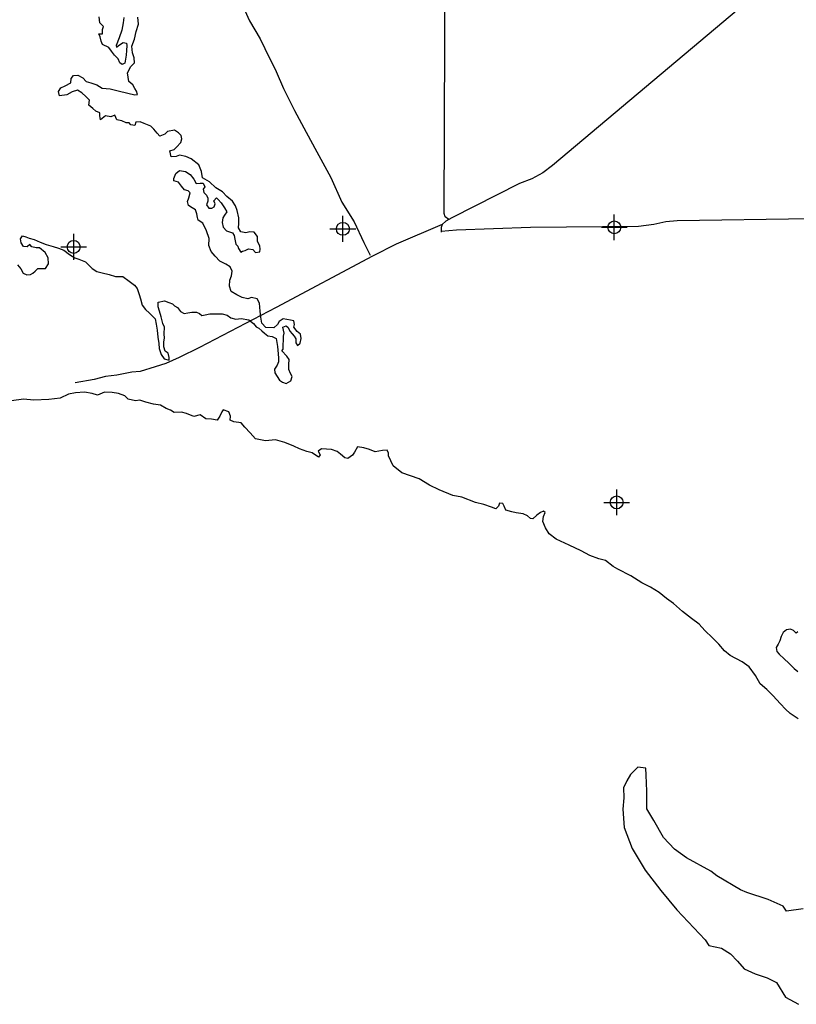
# Model space of a CAD drawing. Extents: x 136693 to 413893, y 707796 to 905796.
# Tile 4 of 70: x 171977 to 187012, y 771080 to 790153. Entities that reach past the tile are written whole.
import ezdxf

# ---------------------------------------------------------------- set-up
doc = ezdxf.new("R2010")
doc.units = 0
doc.header["$LTSCALE"] = 2000
doc.header["$PDMODE"] = 34
doc.header["$PDSIZE"] = 250
for name, color, linetype in [('MAJROADS', 9, 'CONTINUOUS'), ('SEC', 2, 'CONTINUOUS'), ('WATER', 4, 'CONTINUOUS')]:
    doc.layers.add(name, color=color, linetype=linetype)

msp = doc.modelspace()

# ---------------------------------------------------------------- linework, layer by layer
at = {"layer": 'MAJROADS', "color": 0}
for points in [[(180287, 786283), (180211, 786336), (180195, 786399), (180217, 791488)], [(176333, 790334), (176424, 790132), (176630, 789779), (176721, 789594), (176944, 789148), (177084, 788820), (177299, 788391), (177522, 787971), (177728, 787592), (178001, 787095), (178215, 786616), (178455, 786237), (178637, 785834), (178761, 785590)], [(185894, 790356), (182295, 787326), (182108, 787186), (181895, 787067), (181655, 786978), (180342, 786315), (180229, 786249), (180153, 786183), (180136, 786130), (180138, 786039)], [(180153, 786183), (179266, 785802), (178805, 785572), (176939, 784575), (175457, 783805), (175061, 783612), (174803, 783492), (174602, 783430), (174310, 783339), (174146, 783322), (173856, 783268), (173639, 783240), (173419, 783186), (173052, 783121)], [(187296, 786297), (184705, 786257), (184487, 786236), (184255, 786186), (183960, 786147), (181865, 786130), (180433, 786073), (180138, 786052)]]:
    msp.add_lwpolyline(points, dxfattribs=at)
at = {"layer": 'SEC', "color": 0}
for p in [(183489, 786131), (178234, 786101), (173022, 785752), (183535, 780802)]:
    msp.add_point(p, dxfattribs=at)
at = {"layer": 'WATER', "color": 0}
for points in [[(171933, 785403), (171999, 785327), (172041, 785243), (172116, 785209), (172183, 785217), (172233, 785242), (172275, 785284), (172326, 785334), (172393, 785333), (172477, 785333), (172536, 785424), (172528, 785542), (172470, 785643), (172362, 785735), (172295, 785736), (172211, 785753), (172170, 785795), (172119, 785754), (172052, 785762), (172003, 785830), (171995, 785905), (172029, 785964), (172095, 785946), (172162, 785921), (172254, 785895), (172371, 785844), (172488, 785801), (172622, 785759), (172730, 785725), (172831, 785690), (172939, 785606), (173047, 785538), (173122, 785513), (173189, 785487), (173248, 785462), (173323, 785394), (173381, 785335), (173473, 785276), (173573, 785250), (173707, 785216), (173832, 785181), (173974, 785180), (174099, 785088), (174199, 785012), (174249, 784944), (174290, 784827), (174315, 784743), (174347, 784625), (174414, 784541), (174489, 784465), (174597, 784356), (174621, 784255), (174637, 784138), (174653, 784004), (174669, 783878), (174677, 783786), (174718, 783668), (174776, 783584), (174868, 783559), (174868, 783609), (174852, 783693), (174794, 783735), (174769, 783819), (174770, 783911), (174779, 783986), (174771, 784070), (174780, 784196), (174747, 784271), (174714, 784397), (174681, 784506), (174657, 784590), (174658, 784682), (174783, 784706), (174867, 784672), (174934, 784647), (174975, 784613), (175034, 784579), (175092, 784503), (175158, 784461), (175234, 784477), (175309, 784485), (175401, 784485), (175460, 784459), (175501, 784425), (175569, 784433), (175661, 784458), (175778, 784457), (175895, 784456), (175996, 784430), (176062, 784380), (176162, 784354), (176263, 784362), (176414, 784336), (176505, 784268), (176555, 784201), (176605, 784175), (176663, 784125), (176713, 784082), (176780, 784032), (176864, 784014), (176939, 783980), (176955, 783897), (176971, 783821), (176979, 783679), (176986, 783595), (176986, 783528), (176960, 783461), (176910, 783386), (176918, 783311), (176959, 783243), (177009, 783168), (177067, 783134), (177134, 783108), (177226, 783158), (177252, 783242), (177219, 783300), (177186, 783376), (177187, 783476), (177196, 783568), (177146, 783636), (177054, 783737), (177080, 783770), (177080, 783862), (177081, 783938), (177081, 784021), (177098, 784080), (177074, 784197), (177133, 784222), (177174, 784188), (177208, 784121), (177249, 784070), (177291, 784020), (177324, 783970), (177323, 783894), (177356, 783844), (177407, 783885), (177424, 783977), (177416, 784061), (177350, 784112), (177283, 784196), (177300, 784246), (177284, 784321), (177217, 784330), (177075, 784356), (176999, 784307), (176966, 784248), (176898, 784182), (176739, 784191), (176664, 784275), (176648, 784393), (176632, 784510), (176617, 784661), (176575, 784745), (176467, 784771), (176391, 784746), (176282, 784772), (176182, 784823), (176074, 784890), (176041, 784991), (176042, 785108), (176076, 785192), (176093, 785284), (176052, 785368), (175969, 785419), (175852, 785478), (175760, 785571), (175685, 785663), (175636, 785781), (175645, 785915), (175596, 786066), (175522, 786209), (175430, 786268), (175422, 786318), (175406, 786393), (175381, 786469), (175314, 786511), (175248, 786554), (175223, 786629), (175249, 786704), (175274, 786796), (175241, 786838), (175166, 786856), (175108, 786931), (175050, 787007), (174958, 787033), (174958, 787075), (175000, 787175), (175068, 787233), (175185, 787215), (175277, 787156), (175351, 787064), (175393, 786980), (175468, 786988), (175527, 786987), (175560, 786912), (175526, 786870), (175542, 786803), (175592, 786752), (175617, 786694), (175617, 786635), (175591, 786568), (175641, 786501), (175699, 786500), (175741, 786525), (175759, 786584), (175734, 786643), (175784, 786701), (175818, 786667), (175876, 786608), (175942, 786507), (175984, 786432), (175941, 786365), (175907, 786315), (175898, 786223), (175915, 786131), (175981, 786063), (176040, 786046), (176098, 786021), (176131, 785970), (176139, 785903), (176164, 785802), (176197, 785769), (176213, 785718), (176255, 785651), (176288, 785668), (176339, 785684), (176406, 785717), (176489, 785700), (176539, 785641), (176623, 785657), (176632, 785707), (176624, 785774), (176583, 785858), (176583, 785950), (176517, 786035), (176433, 786043), (176358, 786027), (176257, 786045), (176216, 786120), (176217, 786204), (176217, 786313), (176185, 786455), (176152, 786548), (176094, 786640), (175986, 786725), (175902, 786817), (175777, 786893), (175652, 787011), (175519, 787088), (175495, 787213), (175445, 787339), (175295, 787458), (175195, 787500), (175070, 787526), (175003, 787501), (174910, 787494), (174886, 787611), (174970, 787636), (175012, 787685), (175097, 787777), (175114, 787844), (175106, 787911), (175048, 787962), (174973, 788012), (174838, 787988), (174788, 787938), (174687, 787897), (174637, 787956), (174571, 788032), (174513, 788091), (174387, 788142), (174312, 788176), (174228, 788168), (174203, 788101), (174128, 788118), (174094, 788152), (174036, 788152), (173952, 788195), (173860, 788212), (173819, 788305), (173743, 788272), (173635, 788289), (173542, 788214), (173526, 788290), (173526, 788348), (173451, 788382), (173393, 788433), (173318, 788500), (173327, 788592), (173260, 788668), (173177, 788736), (173094, 788787), (172993, 788754), (172892, 788696), (172750, 788680), (172725, 788764), (172776, 788831), (172860, 788872), (172969, 788930), (172970, 789013), (173020, 789072), (173104, 789080), (173196, 789029), (173262, 788953), (173354, 788927), (173471, 788893), (173571, 788825), (173730, 788816), (173881, 788773), (174073, 788730), (174207, 788696), (174257, 788704), (174241, 788771), (174208, 788821), (174166, 788888), (174091, 788956), (174067, 789123), (174127, 789249), (174202, 789315), (174195, 789416), (174162, 789508), (174146, 789642), (174197, 789776), (174232, 789926), (174274, 790068), (174267, 790202)], [(173991, 790196), (173981, 790095), (173955, 789953), (173904, 789803), (173845, 789652), (173853, 789619), (173912, 789669), (173979, 789710), (174046, 789701), (174054, 789651), (174045, 789559), (174036, 789467), (174010, 789308), (173959, 789283), (173918, 789317), (173885, 789393), (173810, 789468), (173752, 789544), (173702, 789611), (173577, 789671), (173552, 789738), (173536, 789822), (173511, 789881), (173578, 789880), (173579, 789964), (173596, 790022), (173529, 790090), (173513, 790207)], [(187046, 776613), (186896, 776714), (186805, 776799), (186705, 776900), (186555, 777060), (186439, 777178), (186314, 777287), (186223, 777447), (186098, 777615), (185965, 777717), (185731, 777836), (185623, 777928), (185515, 778055), (185390, 778181), (185241, 778324), (185133, 778442), (184983, 778552), (184808, 778687), (184633, 778847), (184500, 778940), (184358, 779059), (184191, 779160), (184024, 779245), (183808, 779380), (183557, 779508), (183465, 779558), (183316, 779677), (183190, 779711), (183015, 779771), (182848, 779864), (182614, 779974), (182364, 780093), (182230, 780195), (182156, 780312), (182106, 780430), (182115, 780530), (182149, 780605), (182116, 780631), (182057, 780606), (181990, 780556), (181914, 780481), (181864, 780490), (181806, 780541), (181722, 780583), (181588, 780601), (181505, 780618), (181388, 780652), (181355, 780728), (181330, 780778), (181263, 780787), (181246, 780729), (181195, 780679), (181112, 780713), (180962, 780764), (180803, 780798), (180535, 780901), (180360, 780935), (180101, 781046), (179909, 781139), (179709, 781258), (179375, 781377), (179208, 781512), (179117, 781705), (179118, 781756), (179093, 781814), (179001, 781807), (178858, 781782), (178750, 781825), (178641, 781859), (178516, 781877), (178456, 781777), (178423, 781718), (178330, 781652), (178271, 781669), (178188, 781737), (178122, 781787), (178013, 781830), (177820, 781840), (177753, 781798), (177795, 781723), (177761, 781681), (177636, 781765), (177535, 781791), (177393, 781842), (177285, 781893), (177110, 781961), (176926, 782013), (176733, 781997), (176541, 782032), (176441, 782150), (176333, 782260), (176266, 782344), (176124, 782361), (176049, 782395), (176058, 782471), (176025, 782555), (175916, 782597), (175891, 782556), (175849, 782472), (175798, 782397), (175689, 782415), (175580, 782424), (175472, 782500), (175346, 782467), (175204, 782527), (175112, 782552), (174970, 782545), (174895, 782587), (174811, 782621), (174703, 782689), (174569, 782707), (174419, 782741), (174302, 782784), (174218, 782768), (174076, 782802), (174009, 782869), (173892, 782912), (173767, 782930), (173616, 782939), (173482, 782881), (173382, 782915), (173231, 782941), (173055, 782926), (172921, 782902), (172761, 782819), (172544, 782795), (172250, 782780), (172050, 782799), (171815, 782767)], [(187041, 778296), (187007, 778271), (186957, 778321), (186899, 778347), (186823, 778331), (186756, 778281), (186722, 778206), (186696, 778122), (186662, 778055), (186620, 777989), (186636, 777913), (186678, 777863), (186778, 777770), (186869, 777686), (186969, 777585), (187044, 777525)], [(187143, 772930), (186824, 772882), (186758, 772983), (186466, 773111), (186056, 773247), (185931, 773298), (185472, 773569), (185356, 773662), (184888, 773917), (184655, 774086), (184439, 774313), (184257, 774641), (184116, 774868), (184118, 775211), (184104, 775521), (184096, 775655), (183946, 775673), (183802, 775532), (183734, 775406), (183667, 775273), (183674, 775080), (183655, 774863), (183678, 774502), (183835, 774099), (184083, 773679), (184390, 773284), (184698, 772913), (185030, 772559), (185246, 772332), (185321, 772222), (185564, 772170), (185739, 772060), (185872, 771917), (186005, 771766), (186213, 771672), (186447, 771595), (186631, 771502), (186805, 771216), (187055, 771080)]]:
    msp.add_lwpolyline(points, dxfattribs=at)

doc.saveas('drawing.dxf')
